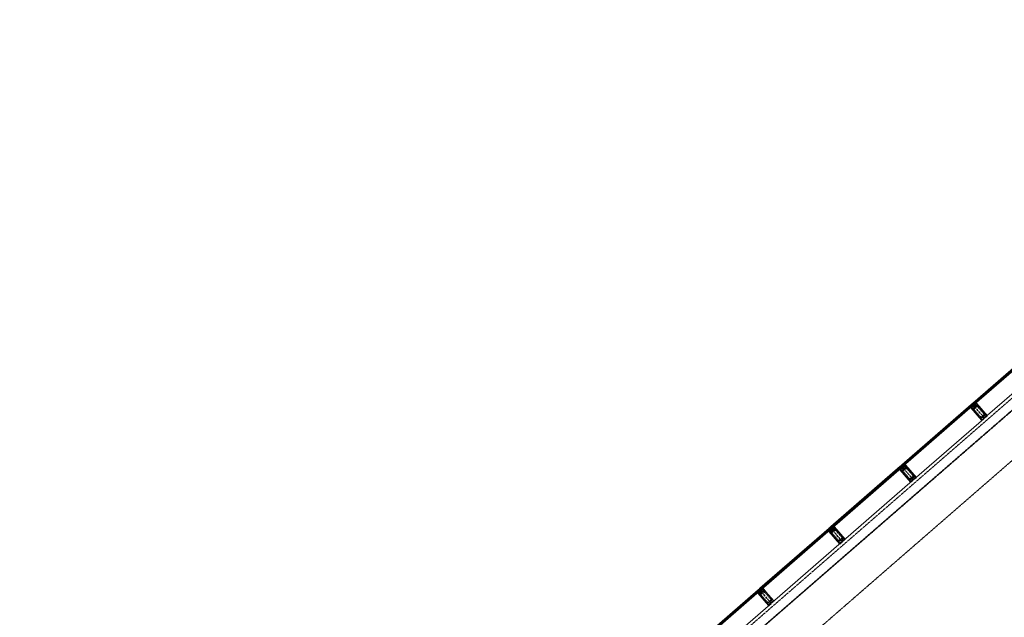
# Model space of a CAD drawing. Header units: millimetres. Extents: x 98667 to 994031, y -2704 to 533009.
# Tile 50 of 153: x 397564 to 413254, y 228234 to 237758. Entities that reach past the tile are written whole.
import ezdxf

# ---------------------------------------------------------------- set-up
doc = ezdxf.new("R2010")
doc.units = ezdxf.units.MM
for name, pattern in [('AP03000E0$0$CENTER', [50.8, 31.75, -6.35, 6.35, -6.35]), ('AP03000E0$0$HIDDEN', [9.525, 6.35, -3.175]), ('AP03000E0$0$HIDDENX2', [19.05, 12.7, -6.35])]:
    doc.linetypes.add(name, pattern=pattern)
for name, color, linetype, lineweight in [('AP03000E0$0$A-FLOR-EDGE', 1, 'AP03000E0$0$HIDDENX2', 15), ('AP03000E0$0$A-GLAZ-FULL-EXTR', 2, 'Continuous', 20), ('AP03000E0$0$A-GLAZ-MULL-EXTR', 3, 'Continuous', 35), ('AP03000E0$0$A-WALL-FNSH', 1, 'Continuous', 15)]:
    doc.layers.add(name, color=color, linetype=linetype, lineweight=lineweight)
doc.layers.add('AP03000E0$0$A-Slab Edge Guide', color=55, linetype='Continuous', lineweight=15, plot=False)

msp = doc.modelspace()

# ---------------------------------------------------------------- linework, layer by layer
at = {"color": 251, "linetype": 'AP03000E0$0$CENTER'}
for p, q in [((412938, 231410), (412741, 231637)), ((411806, 230426), (411609, 230652)), ((410674, 229442), (410477, 229668)), ((409542, 228458), (409345, 228684))]:
    msp.add_line(p, q, dxfattribs=at)
at = {"layer": 'AP03000E0$0$A-FLOR-EDGE', "color": 251, "linetype": 'AP03000E0$0$HIDDEN'}
msp.add_line((338825, 166919), (427121, 243673), dxfattribs=at)
at = {"layer": 'AP03000E0$0$A-GLAZ-FULL-EXTR', "color": 251}
for p, q in [((412754, 231648), (413860, 232609)), ((413868, 232600), (412762, 231639)), ((412770, 231630), (413876, 232591)), ((413880, 232586), (412774, 231625)), ((412951, 231422), (414057, 232383)), ((411622, 230664), (412728, 231625)), ((412736, 231616), (411630, 230655)), ((411638, 230646), (412744, 231607)), ((412747, 231602), (411642, 230641)), ((412722, 231604), (412730, 231595)), ((412729, 231606), (412724, 231602)), ((412724, 231602), (412728, 231597)), ((412736, 231616), (412727, 231608)), ((412727, 231608), (412734, 231599)), ((412728, 231625), (412736, 231616)), ((412728, 231597), (412732, 231601)), ((412732, 231601), (412729, 231606)), ((412734, 231599), (412744, 231607)), ((412744, 231607), (412736, 231616)), ((412744, 231607), (412747, 231602)), ((412762, 231639), (412754, 231648)), ((412762, 231639), (412771, 231647)), ((412770, 231630), (412762, 231639)), ((412779, 231638), (412770, 231630)), ((412774, 231625), (412770, 231630)), ((412771, 231647), (412779, 231638)), ((412773, 231645), (412778, 231649)), ((412777, 231640), (412773, 231645)), ((412776, 231651), (412784, 231642)), ((412782, 231644), (412777, 231640)), ((412778, 231649), (412782, 231644)), ((411819, 230438), (412925, 231399)), ((410490, 229680), (411596, 230641)), ((411596, 230641), (411604, 230632)), ((411630, 230655), (411622, 230664)), ((411630, 230655), (411639, 230663)), ((411638, 230646), (411630, 230655)), ((411647, 230654), (411638, 230646)), ((411642, 230641), (411638, 230646)), ((411639, 230663), (411647, 230654)), ((411641, 230660), (411646, 230664)), ((411645, 230656), (411641, 230660)), ((411644, 230667), (411651, 230658)), ((411649, 230660), (411645, 230656)), ((411646, 230664), (411649, 230660)), ((411604, 230632), (410498, 229671)), ((410506, 229662), (411611, 230623)), ((411615, 230618), (410510, 229657)), ((411590, 230620), (411598, 230611)), ((411596, 230622), (411592, 230618)), ((411592, 230618), (411596, 230613)), ((411604, 230632), (411595, 230624)), ((411595, 230624), (411602, 230615)), ((411600, 230617), (411596, 230622)), ((411596, 230613), (411600, 230617)), ((411602, 230615), (411611, 230623)), ((411611, 230623), (411604, 230632)), ((411611, 230623), (411615, 230618)), ((410687, 229453), (411793, 230415)), ((409358, 228696), (410464, 229657)), ((410472, 229648), (409366, 228687)), ((409374, 228678), (410479, 229639)), ((410483, 229634), (409378, 228673)), ((410458, 229636), (410466, 229627)), ((410464, 229638), (410460, 229634)), ((410460, 229634), (410464, 229629)), ((410472, 229648), (410462, 229640)), ((410462, 229640), (410470, 229631)), ((410464, 229657), (410472, 229648)), ((410468, 229633), (410464, 229638)), ((410464, 229629), (410468, 229633)), ((410470, 229631), (410479, 229639)), ((410479, 229639), (410472, 229648)), ((410479, 229639), (410483, 229634)), ((410498, 229671), (410490, 229680)), ((410498, 229671), (410507, 229679)), ((410506, 229662), (410498, 229671)), ((410515, 229670), (410506, 229662)), ((410510, 229657), (410506, 229662)), ((410507, 229679), (410515, 229670)), ((410509, 229676), (410513, 229680)), ((410513, 229672), (410509, 229676)), ((410512, 229683), (410519, 229674)), ((410513, 229680), (410517, 229676)), ((410517, 229676), (410513, 229672)), ((409555, 228469), (410660, 229430)), ((408226, 227712), (409332, 228673)), ((409339, 228664), (408234, 227703)), ((408242, 227694), (409347, 228655)), ((409351, 228650), (408246, 227689)), ((409326, 228652), (409334, 228643)), ((409332, 228654), (409328, 228650)), ((409328, 228650), (409332, 228645)), ((409339, 228664), (409330, 228656)), ((409330, 228656), (409338, 228647)), ((409332, 228673), (409339, 228664)), ((409336, 228649), (409332, 228654)), ((409332, 228645), (409336, 228649)), ((409338, 228647), (409347, 228655)), ((409347, 228655), (409339, 228664)), ((409347, 228655), (409351, 228650)), ((409366, 228687), (409358, 228696)), ((409366, 228687), (409375, 228695)), ((409374, 228678), (409366, 228687)), ((409383, 228686), (409374, 228678)), ((409378, 228673), (409374, 228678)), ((409375, 228695), (409383, 228686)), ((409377, 228692), (409381, 228696)), ((409381, 228688), (409377, 228692)), ((409379, 228699), (409387, 228689)), ((409381, 228696), (409385, 228692)), ((409385, 228692), (409381, 228688)), ((408423, 227485), (409528, 228446))]:
    msp.add_line(p, q, dxfattribs=at)
at = {"layer": 'AP03000E0$0$A-GLAZ-FULL-EXTR', "color": 251, "linetype": 'Continuous'}
for p, q in [((412727, 231608), (412727, 231609)), ((412727, 231608), (412743, 231608)), ((412730, 231611), (412740, 231611)), ((412730, 231604), (412730, 231611)), ((412730, 231605), (412741, 231605)), ((412732, 231601), (412737, 231601)), ((412733, 231614), (412737, 231614)), ((412733, 231600), (412733, 231614)), ((412737, 231601), (412737, 231615)), ((412740, 231604), (412740, 231611)), ((412743, 231606), (412743, 231608)), ((412762, 231639), (412762, 231639)), ((412763, 231639), (412778, 231639)), ((412764, 231636), (412777, 231636)), ((412765, 231635), (412765, 231642)), ((412766, 231643), (412775, 231642)), ((412767, 231633), (412773, 231633)), ((412768, 231632), (412768, 231645)), ((412770, 231646), (412772, 231646)), ((412772, 231631), (412772, 231646)), ((412775, 231634), (412775, 231643)), ((412778, 231637), (412778, 231639)), ((411631, 230654), (411631, 230656)), ((411631, 230653), (411646, 230653)), ((411632, 230657), (411644, 230656)), ((411634, 230650), (411634, 230658)), ((411634, 230650), (411643, 230650)), ((411636, 230660), (411642, 230660)), ((411637, 230647), (411637, 230661)), ((411637, 230647), (411639, 230647)), ((411640, 230648), (411640, 230661)), ((411644, 230651), (411644, 230657)), ((411647, 230654), (411647, 230654)), ((411596, 230625), (411610, 230625)), ((411596, 230622), (411596, 230625)), ((411596, 230622), (411610, 230622)), ((411599, 230628), (411607, 230628)), ((411599, 230619), (411599, 230628)), ((411599, 230619), (411606, 230619)), ((411602, 230615), (411602, 230631)), ((411602, 230615), (411603, 230615)), ((411603, 230631), (411604, 230631)), ((411605, 230618), (411605, 230630)), ((411609, 230620), (411609, 230626)), ((410463, 229639), (410479, 229639)), ((410465, 229642), (410476, 229642)), ((410465, 229637), (410465, 229642)), ((410466, 229636), (410476, 229636)), ((410468, 229634), (410468, 229645)), ((410469, 229645), (410474, 229645)), ((410469, 229633), (410472, 229633)), ((410471, 229632), (410471, 229647)), ((410474, 229634), (410474, 229645)), ((410477, 229637), (410477, 229641)), ((410498, 229671), (410514, 229670)), ((410500, 229669), (410500, 229672)), ((410501, 229674), (410511, 229674)), ((410501, 229667), (410512, 229667)), ((410503, 229665), (410503, 229675)), ((410504, 229664), (410509, 229664)), ((410505, 229677), (410509, 229677)), ((410506, 229662), (410506, 229678)), ((410509, 229665), (410509, 229676)), ((410512, 229668), (410512, 229672)), ((409330, 228656), (409330, 228656)), ((409331, 228656), (409346, 228656)), ((409333, 228653), (409345, 228653)), ((409334, 228659), (409343, 228659)), ((409334, 228652), (409334, 228659)), ((409336, 228650), (409342, 228650)), ((409337, 228649), (409337, 228661)), ((409338, 228662), (409341, 228662)), ((409340, 228648), (409340, 228663)), ((409343, 228651), (409343, 228660)), ((409346, 228654), (409346, 228656)), ((409367, 228688), (409381, 228688)), ((409368, 228685), (409382, 228685)), ((409369, 228684), (409369, 228689)), ((409370, 228681), (409378, 228681)), ((409371, 228691), (409378, 228691)), ((409372, 228680), (409372, 228692)), ((409373, 228678), (409374, 228678)), ((409374, 228694), (409375, 228694)), ((409375, 228679), (409375, 228694)), ((409378, 228681), (409378, 228691)), ((409381, 228684), (409381, 228687))]:
    msp.add_line(p, q, dxfattribs=at)
at = {"layer": 'AP03000E0$0$A-GLAZ-MULL-EXTR', "color": 251}
for p, q in [((412736, 231593), (412715, 231575)), ((412715, 231575), (412722, 231574)), ((412754, 231602), (412722, 231574)), ((412722, 231574), (412739, 231589)), ((412728, 231572), (412758, 231598)), ((412735, 231632), (412732, 231628)), ((412732, 231628), (412754, 231602)), ((412762, 231601), (412735, 231632)), ((412739, 231589), (412736, 231593)), ((412750, 231645), (412747, 231641)), ((412747, 231641), (412773, 231611)), ((412773, 231618), (412750, 231645)), ((412758, 231598), (412760, 231596)), ((412760, 231596), (412791, 231623)), ((412789, 231626), (412762, 231601)), ((412805, 231646), (412773, 231618)), ((412773, 231611), (412777, 231615)), ((412777, 231615), (412806, 231640)), ((412785, 231635), (412806, 231653)), ((412788, 231631), (412785, 231635)), ((412805, 231646), (412788, 231631)), ((412791, 231623), (412789, 231626)), ((412806, 231653), (412805, 231646)), ((412809, 231642), (412805, 231646)), ((412806, 231640), (412844, 231597)), ((412979, 231446), (412809, 231642)), ((412844, 231597), (412975, 231446)), ((412722, 231574), (412726, 231570)), ((412726, 231570), (412896, 231374)), ((412765, 231529), (412728, 231572)), ((412897, 231378), (412765, 231529)), ((412958, 231436), (412926, 231408)), ((412932, 231409), (412960, 231433)), ((412975, 231446), (412943, 231419)), ((412943, 231419), (412945, 231417)), ((412945, 231417), (412979, 231446)), ((412960, 231433), (412958, 231436)), ((412896, 231374), (412934, 231407)), ((412928, 231406), (412897, 231378)), ((412926, 231408), (412928, 231406)), ((412934, 231407), (412932, 231409)), ((411603, 230648), (411599, 230644)), ((411599, 230644), (411622, 230618)), ((411629, 230617), (411603, 230648)), ((411618, 230661), (411615, 230657)), ((411615, 230657), (411641, 230627)), ((411641, 230634), (411618, 230661)), ((411628, 230612), (411659, 230639)), ((411657, 230642), (411629, 230617)), ((411673, 230662), (411641, 230634)), ((411645, 230630), (411674, 230656)), ((411653, 230651), (411674, 230669)), ((411656, 230647), (411653, 230651)), ((411673, 230662), (411656, 230647)), ((411659, 230639), (411657, 230642)), ((411674, 230669), (411673, 230662)), ((411677, 230658), (411673, 230662)), ((411674, 230656), (411712, 230613)), ((411847, 230462), (411677, 230658)), ((411604, 230608), (411583, 230590)), ((411583, 230590), (411590, 230590)), ((411622, 230618), (411590, 230590)), ((411590, 230590), (411607, 230605)), ((411590, 230590), (411594, 230586)), ((411594, 230586), (411764, 230390)), ((411596, 230588), (411626, 230614)), ((411633, 230545), (411596, 230588)), ((411607, 230605), (411604, 230608)), ((411626, 230614), (411628, 230612)), ((411765, 230394), (411633, 230545)), ((411641, 230627), (411645, 230630)), ((411712, 230613), (411843, 230462)), ((411764, 230390), (411802, 230423)), ((411796, 230422), (411765, 230394)), ((411826, 230452), (411794, 230424)), ((411794, 230424), (411796, 230422)), ((411800, 230425), (411828, 230449)), ((411802, 230423), (411800, 230425)), ((411843, 230462), (411811, 230435)), ((411811, 230435), (411813, 230433)), ((411813, 230433), (411847, 230462)), ((411828, 230449), (411826, 230452)), ((410472, 229624), (410451, 229606)), ((410451, 229606), (410458, 229606)), ((410490, 229634), (410458, 229606)), ((410458, 229606), (410475, 229621)), ((410458, 229606), (410462, 229602)), ((410462, 229602), (410632, 229406)), ((410464, 229604), (410494, 229630)), ((410501, 229561), (410464, 229604)), ((410471, 229663), (410467, 229660)), ((410467, 229660), (410490, 229634)), ((410497, 229633), (410471, 229663)), ((410475, 229621), (410472, 229624)), ((410486, 229677), (410483, 229673)), ((410483, 229673), (410509, 229643)), ((410509, 229650), (410486, 229677)), ((410494, 229630), (410496, 229628)), ((410496, 229628), (410527, 229655)), ((410525, 229658), (410497, 229633)), ((410632, 229410), (410501, 229561)), ((410541, 229678), (410509, 229650)), ((410509, 229643), (410513, 229646)), ((410513, 229646), (410542, 229672)), ((410521, 229667), (410542, 229685)), ((410524, 229663), (410521, 229667)), ((410541, 229678), (410524, 229663)), ((410527, 229655), (410525, 229658)), ((410542, 229685), (410541, 229678)), ((410545, 229674), (410541, 229678)), ((410542, 229672), (410580, 229629)), ((410715, 229478), (410545, 229674)), ((410580, 229629), (410711, 229478)), ((410632, 229406), (410670, 229439)), ((410664, 229438), (410632, 229410)), ((410694, 229467), (410662, 229440)), ((410662, 229440), (410664, 229438)), ((410668, 229441), (410696, 229465)), ((410670, 229439), (410668, 229441)), ((410711, 229478), (410679, 229451)), ((410679, 229451), (410681, 229449)), ((410681, 229449), (410715, 229478)), ((410696, 229465), (410694, 229467)), ((409340, 228640), (409319, 228622)), ((409319, 228622), (409326, 228622)), ((409358, 228650), (409326, 228622)), ((409326, 228622), (409343, 228637)), ((409326, 228622), (409330, 228618)), ((409330, 228618), (409500, 228422)), ((409332, 228620), (409362, 228646)), ((409369, 228577), (409332, 228620)), ((409339, 228679), (409335, 228676)), ((409335, 228676), (409358, 228650)), ((409365, 228649), (409339, 228679)), ((409343, 228637), (409340, 228640)), ((409354, 228692), (409350, 228689)), ((409350, 228689), (409377, 228659)), ((409377, 228666), (409354, 228692)), ((409362, 228646), (409364, 228644)), ((409364, 228644), (409395, 228671)), ((409393, 228673), (409365, 228649)), ((409409, 228694), (409377, 228666)), ((409377, 228659), (409380, 228662)), ((409380, 228662), (409410, 228688)), ((409389, 228683), (409410, 228701)), ((409392, 228679), (409389, 228683)), ((409409, 228694), (409392, 228679)), ((409395, 228671), (409393, 228673)), ((409410, 228701), (409409, 228694)), ((409413, 228690), (409409, 228694)), ((409410, 228688), (409448, 228645)), ((409583, 228494), (409413, 228690)), ((409448, 228645), (409579, 228494)), ((409500, 228426), (409369, 228577)), ((409500, 228422), (409538, 228455)), ((409532, 228454), (409500, 228426)), ((409562, 228483), (409530, 228456)), ((409530, 228456), (409532, 228454)), ((409536, 228457), (409564, 228481)), ((409538, 228455), (409536, 228457)), ((409579, 228494), (409547, 228467)), ((409547, 228467), (409549, 228464)), ((409549, 228464), (409583, 228494)), ((409564, 228481), (409562, 228483))]:
    msp.add_line(p, q, dxfattribs=at)
at = {"layer": 'AP03000E0$0$A-GLAZ-MULL-EXTR', "color": 251, "linetype": 'Continuous'}
for p, q in [((412716, 231575), (412724, 231575)), ((412719, 231574), (412719, 231577)), ((412720, 231578), (412727, 231578)), ((412722, 231574), (412722, 231580)), ((412724, 231582), (412731, 231582)), ((412725, 231576), (412725, 231583)), ((412727, 231585), (412735, 231585)), ((412728, 231579), (412728, 231586)), ((412731, 231588), (412738, 231588)), ((412731, 231582), (412731, 231588)), ((412734, 231591), (412737, 231591)), ((412734, 231584), (412734, 231591)), ((412738, 231587), (412738, 231591)), ((412785, 231635), (412793, 231635)), ((412785, 231635), (412785, 231635)), ((412788, 231632), (412789, 231632)), ((412789, 231638), (412797, 231638)), ((412789, 231632), (412789, 231638)), ((412792, 231634), (412792, 231641)), ((412793, 231642), (412800, 231642)), ((412795, 231637), (412795, 231644)), ((412796, 231645), (412804, 231645)), ((412798, 231640), (412798, 231647)), ((412800, 231648), (412806, 231648)), ((412801, 231643), (412801, 231649)), ((412803, 231651), (412806, 231651)), ((412805, 231645), (412805, 231652)), ((411654, 230650), (411654, 230652)), ((411655, 230653), (411662, 230652)), ((411655, 230649), (411659, 230649)), ((411657, 230648), (411657, 230655)), ((411658, 230656), (411666, 230656)), ((411661, 230651), (411661, 230658)), ((411662, 230659), (411670, 230659)), ((411664, 230654), (411664, 230660)), ((411666, 230662), (411673, 230662)), ((411667, 230657), (411667, 230663)), ((411669, 230665), (411674, 230665)), ((411670, 230659), (411670, 230666)), ((411673, 230662), (411673, 230669)), ((411673, 230668), (411674, 230668)), ((411584, 230590), (411584, 230591)), ((411586, 230592), (411593, 230592)), ((411587, 230590), (411587, 230594)), ((411589, 230596), (411597, 230596)), ((411591, 230590), (411591, 230597)), ((411593, 230599), (411601, 230599)), ((411594, 230593), (411594, 230600)), ((411597, 230602), (411604, 230602)), ((411597, 230596), (411597, 230602)), ((411600, 230605), (411607, 230605)), ((411600, 230598), (411600, 230605)), ((411603, 230601), (411603, 230608)), ((411604, 230608), (411604, 230608)), ((411606, 230604), (411606, 230606)), ((410451, 229607), (410459, 229606)), ((410453, 229606), (410453, 229608)), ((410455, 229610), (410463, 229610)), ((410456, 229606), (410456, 229611)), ((410459, 229613), (410466, 229613)), ((410459, 229607), (410459, 229613)), ((410462, 229616), (410470, 229616)), ((410463, 229610), (410463, 229616)), ((410466, 229619), (410474, 229619)), ((410466, 229612), (410466, 229619)), ((410469, 229615), (410469, 229622)), ((410470, 229622), (410474, 229622)), ((410472, 229618), (410472, 229624)), ((410521, 229667), (410528, 229667)), ((410523, 229665), (410523, 229669)), ((410524, 229670), (410532, 229670)), ((410524, 229663), (410524, 229663)), ((410526, 229665), (410526, 229672)), ((410528, 229673), (410535, 229673)), ((410529, 229668), (410529, 229674)), ((410531, 229676), (410539, 229676)), ((410533, 229670), (410533, 229677)), ((410535, 229679), (410541, 229679)), ((410536, 229673), (410536, 229680)), ((410539, 229676), (410539, 229683)), ((410539, 229682), (410542, 229682)), ((409321, 228624), (409328, 228624)), ((409322, 228622), (409322, 228625)), ((409324, 228627), (409332, 228627)), ((409325, 228622), (409325, 228627)), ((409328, 228630), (409336, 228630)), ((409328, 228623), (409328, 228630)), ((409331, 228626), (409331, 228633)), ((409332, 228633), (409339, 228633)), ((409335, 228636), (409343, 228636)), ((409335, 228629), (409335, 228636)), ((409338, 228632), (409338, 228638)), ((409339, 228639), (409341, 228639)), ((409341, 228635), (409341, 228639)), ((409390, 228684), (409397, 228684)), ((409391, 228681), (409394, 228681)), ((409392, 228680), (409392, 228686)), ((409394, 228687), (409401, 228687)), ((409395, 228682), (409395, 228688)), ((409397, 228690), (409405, 228690)), ((409398, 228684), (409398, 228691)), ((409401, 228687), (409402, 228694)), ((409401, 228693), (409408, 228693)), ((409404, 228696), (409409, 228696)), ((409405, 228690), (409405, 228697)), ((409408, 228700), (409410, 228700)), ((409408, 228693), (409408, 228699))]:
    msp.add_line(p, q, dxfattribs=at)
at = {"layer": 'AP03000E0$0$A-GLAZ-MULL-EXTR', "color": 251, "linetype": 'AP03000E0$0$HIDDENX2'}
for p, q in [((412736, 231566), (412774, 231599)), ((412825, 231617), (412749, 231551)), ((412768, 231567), (412806, 231600)), ((412774, 231599), (412812, 231632)), ((412776, 231558), (412814, 231591)), ((412812, 231632), (412825, 231617)), ((412832, 231589), (412930, 231476)), ((412841, 231598), (412939, 231484)), ((412749, 231551), (412736, 231566)), ((412864, 231419), (412766, 231532)), ((412873, 231427), (412775, 231540)), ((412929, 231459), (412891, 231426)), ((412937, 231449), (412899, 231416)), ((411642, 230615), (411679, 230648)), ((411679, 230648), (411693, 230632)), ((411604, 230582), (411642, 230615)), ((411617, 230567), (411604, 230582)), ((411693, 230632), (411617, 230567)), ((411732, 230435), (411633, 230548)), ((411636, 230583), (411674, 230616)), ((411741, 230443), (411643, 230556)), ((411644, 230574), (411682, 230607)), ((411700, 230605), (411798, 230492)), ((411709, 230614), (411807, 230500)), ((411797, 230475), (411759, 230442)), ((411805, 230465), (411767, 230432)), ((410472, 229598), (410510, 229631)), ((410485, 229583), (410472, 229598)), ((410561, 229648), (410485, 229583)), ((410600, 229451), (410501, 229564)), ((410504, 229599), (410542, 229632)), ((410510, 229631), (410547, 229663)), ((410609, 229459), (410511, 229572)), ((410512, 229590), (410550, 229622)), ((410547, 229663), (410561, 229648)), ((410567, 229621), (410666, 229508)), ((410577, 229629), (410675, 229516)), ((410665, 229490), (410627, 229458)), ((410673, 229481), (410635, 229448)), ((409340, 228614), (409378, 228647)), ((409353, 228599), (409340, 228614)), ((409428, 228664), (409353, 228599)), ((409372, 228615), (409410, 228648)), ((409378, 228647), (409415, 228679)), ((409380, 228606), (409418, 228638)), ((409415, 228679), (409428, 228664)), ((409435, 228637), (409534, 228524)), ((409445, 228645), (409543, 228532)), ((409468, 228467), (409369, 228580)), ((409477, 228475), (409379, 228588)), ((409533, 228506), (409495, 228474)), ((409541, 228497), (409503, 228464))]:
    msp.add_line(p, q, dxfattribs=at)
at = {"layer": 'AP03000E0$0$A-GLAZ-MULL-EXTR', "color": 251}
for centre in [(412729, 231628), (412729, 231627), (412730, 231626), (412731, 231625), (412731, 231625), (412732, 231624), (412751, 231647), (412752, 231647), (412753, 231646), (412753, 231645), (412754, 231644), (412755, 231644), (411597, 230644), (411597, 230643), (411598, 230642), (411599, 230641), (411599, 230641), (411600, 230640), (411619, 230663), (411620, 230663), (411621, 230662), (411621, 230661), (411622, 230660), (411623, 230660), (410465, 229660), (410465, 229659), (410466, 229658), (410467, 229657), (410467, 229657), (410468, 229656), (410487, 229679), (410488, 229678), (410489, 229678), (410489, 229677), (410490, 229676), (410491, 229675), (409333, 228675), (409333, 228675), (409334, 228674), (409335, 228673), (409335, 228672), (409336, 228672), (409355, 228695), (409356, 228694), (409357, 228694), (409357, 228693), (409358, 228692), (409359, 228691)]:
    msp.add_arc(centre, 2.83, 249.0607, 12.9393, dxfattribs=at)
at = {"layer": 'AP03000E0$0$A-GLAZ-MULL-EXTR', "color": 251, "linetype": 'AP03000E0$0$HIDDENX2'}
for centre, radius, start, end in [((412822, 231581), 25, 41, 131), ((412822, 231581), 12.5, 41, 131), ((412784, 231548), 25, 131, 221), ((412784, 231548), 12.5, 131, 221), ((412883, 231435), 25, 221, 311), ((412883, 231435), 12.5, 221, 311), ((412921, 231468), 12.5, 311, 41), ((412921, 231468), 25, 311, 41), ((411652, 230564), 25, 131, 221), ((411652, 230564), 12.5, 131, 221), ((411690, 230597), 25, 41, 131), ((411690, 230597), 12.5, 41, 131), ((411789, 230484), 12.5, 311, 41), ((411789, 230484), 25, 311, 41), ((411751, 230451), 25, 221, 311), ((411751, 230451), 12.5, 221, 311), ((410520, 229580), 25, 131, 221), ((410520, 229580), 12.5, 131, 221), ((410558, 229613), 25, 41, 131), ((410558, 229613), 12.5, 41, 131), ((410619, 229467), 25, 221, 311), ((410619, 229467), 12.5, 221, 311), ((410656, 229500), 12.5, 311, 41), ((410656, 229500), 25, 311, 41), ((409388, 228596), 25, 131, 221), ((409388, 228596), 12.5, 131, 221), ((409426, 228629), 25, 41, 131), ((409426, 228629), 12.5, 41, 131), ((409487, 228483), 25, 221, 311), ((409487, 228483), 12.5, 221, 311), ((409524, 228516), 12.5, 311, 41), ((409524, 228516), 25, 311, 41)]:
    msp.add_arc(centre, radius, start, end, dxfattribs=at)
at = {"layer": 'AP03000E0$0$A-Slab Edge Guide', "color": 251, "linetype": 'AP03000E0$0$HIDDEN'}
msp.add_line((339312, 166348), (427613, 243107), dxfattribs=at)
at = {"layer": 'AP03000E0$0$A-WALL-FNSH', "color": 251, "linetype": 'AP03000E0$0$HIDDEN'}
for p, q in [((338919, 166808), (427216, 243564)), ((338922, 166805), (427219, 243560))]:
    msp.add_line(p, q, dxfattribs=at)

doc.saveas('drawing.dxf')
